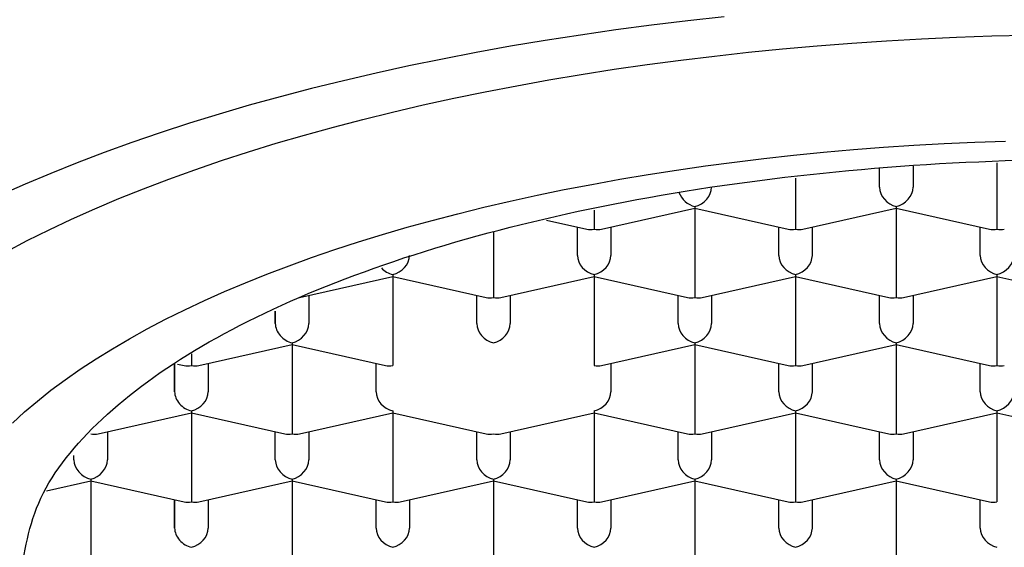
# Model space of a CAD drawing. Header units: millimetres. Extents: x 8 to 785, y 12 to 916.
# Tile 33 of 46: x 480 to 487, y 740 to 744. Entities that reach past the tile are written whole.
import ezdxf

# ---------------------------------------------------------------- set-up
doc = ezdxf.new("R2010")
doc.units = ezdxf.units.MM

msp = doc.modelspace()

# ---------------------------------------------------------------- linework, layer by layer
at = {"color": 7, "linetype": 'Continuous', "lineweight": 30}
for p, q in [((487.0045, 742.8995), (487.0045, 742.5779)), ((486.1295, 742.7189), (486.1295, 742.8611)), ((486.3795, 742.8755), (486.3795, 742.7189)), ((485.5045, 742.787), (485.5045, 742.5779)), ((484.0045, 742.5483), (484.0045, 742.4065)), ((484.0595, 742.4058), (484.7545, 742.5626)), ((484.7545, 742.5757), (484.7545, 742.5626)), ((484.7545, 742.5626), (485.4495, 742.4058)), ((484.7545, 742.5626), (484.7545, 742.0704)), ((485.5045, 742.5779), (485.5045, 742.4065)), ((485.5595, 742.4058), (486.2545, 742.5626)), ((486.2545, 742.5757), (486.2545, 742.5626)), ((486.2545, 742.5626), (486.9495, 742.4058)), ((486.2545, 742.5626), (486.2545, 742.0704)), ((487.0045, 742.5779), (487.0045, 742.4065)), ((483.6489, 742.4736), (483.9495, 742.4058)), ((483.2545, 742.3866), (483.2545, 742.0704)), ((483.8795, 742.2114), (483.8795, 742.4216)), ((484.1295, 742.4216), (484.1295, 742.2114)), ((485.3795, 742.2114), (485.3795, 742.4216)), ((485.6295, 742.4216), (485.6295, 742.2114)), ((486.8795, 742.2114), (486.8795, 742.4216)), ((481.8095, 741.8982), (482.5045, 742.055)), ((482.5045, 742.0681), (482.5045, 742.055)), ((482.5045, 742.055), (483.1995, 741.8982)), ((482.5045, 742.055), (482.5045, 741.5628)), ((483.2545, 742.0704), (483.2545, 741.8989)), ((483.3095, 741.8982), (484.0045, 742.055)), ((484.0045, 742.0681), (484.0045, 742.055)), ((484.0045, 742.055), (484.6995, 741.8982)), ((484.0045, 742.055), (484.0045, 741.5628)), ((484.7545, 742.0704), (484.7545, 741.8989)), ((484.8095, 741.8982), (485.5045, 742.055)), ((485.5045, 742.0681), (485.5045, 742.055)), ((485.5045, 742.055), (486.1995, 741.8982)), ((485.5045, 742.055), (485.5045, 741.5628)), ((486.2545, 742.0704), (486.2545, 741.8989)), ((486.3095, 741.8982), (487.0045, 742.055)), ((487.0045, 742.0681), (487.0045, 742.055)), ((487.0045, 742.055), (487.6995, 741.8982)), ((487.0045, 742.055), (487.0045, 741.5628)), ((481.8795, 741.914), (481.8795, 741.7038)), ((483.1295, 741.7038), (483.1295, 741.914)), ((483.3795, 741.914), (483.3795, 741.7038)), ((484.6295, 741.7038), (484.6295, 741.914)), ((484.8795, 741.914), (484.8795, 741.7038)), ((486.1295, 741.7038), (486.1295, 741.914)), ((486.3795, 741.914), (486.3795, 741.7038)), ((481.6295, 741.7038), (481.6295, 741.7955)), ((481.6295, 741.7955), (481.6295, 741.7038)), ((481.7545, 741.5605), (481.7545, 741.5474)), ((482.5045, 741.5628), (482.5045, 741.3913)), ((484.0045, 741.5628), (484.0045, 741.3913)), ((484.7545, 741.5605), (484.7545, 741.5474)), ((485.5045, 741.5628), (485.5045, 741.3913)), ((486.2545, 741.5605), (486.2545, 741.5474)), ((487.0045, 741.5628), (487.0045, 741.3913)), ((481.0595, 741.3907), (481.7545, 741.5474)), ((481.7545, 741.5474), (482.4495, 741.3907)), ((481.7545, 741.5474), (481.7545, 741.0552)), ((484.0595, 741.3907), (484.7545, 741.5474)), ((484.7545, 741.5474), (485.4495, 741.3907)), ((484.7545, 741.5474), (484.7545, 741.0552)), ((485.5595, 741.3907), (486.2545, 741.5474)), ((486.2545, 741.5474), (486.9495, 741.3907)), ((486.2545, 741.5474), (486.2545, 741.0552)), ((481.0045, 741.4781), (481.0045, 741.3913)), ((480.8795, 741.1962), (480.8795, 741.4064)), ((480.8795, 741.4064), (480.8795, 741.1962)), ((480.9, 741.4018), (480.9495, 741.3907)), ((481.1295, 741.4064), (481.1295, 741.1962)), ((482.3795, 741.1962), (482.3795, 741.4064)), ((484.1295, 741.4064), (484.1295, 741.1962)), ((485.3795, 741.1962), (485.3795, 741.4064)), ((485.6295, 741.4064), (485.6295, 741.1962)), ((486.8795, 741.1962), (486.8795, 741.4064)), ((481.0045, 741.0529), (481.0045, 741.0399)), ((481.7545, 741.0552), (481.7545, 740.8837)), ((482.5045, 741.0529), (482.5045, 741.0399)), ((484.0045, 741.0529), (484.0045, 741.0399)), ((484.7545, 741.0552), (484.7545, 740.8837)), ((485.5045, 741.0529), (485.5045, 741.0399)), ((486.2545, 741.0552), (486.2545, 740.8837)), ((487.0045, 741.0529), (487.0045, 741.0399)), ((480.3095, 740.8831), (481.0045, 741.0399)), ((481.0045, 741.0399), (481.6995, 740.8831)), ((481.0045, 741.0399), (481.0045, 740.5476)), ((481.8095, 740.8831), (482.5045, 741.0399)), ((482.5045, 741.0399), (483.1995, 740.8831)), ((482.5045, 741.0399), (482.5045, 740.5476)), ((483.3095, 740.8831), (484.0045, 741.0399)), ((484.0045, 741.0399), (484.6995, 740.8831)), ((484.0045, 741.0399), (484.0045, 740.5476)), ((484.8095, 740.8831), (485.5045, 741.0399)), ((485.5045, 741.0399), (486.1995, 740.8831)), ((485.5045, 741.0399), (485.5045, 740.5476)), ((486.3095, 740.8831), (487.0045, 741.0399)), ((487.0045, 741.0399), (487.6995, 740.8831)), ((487.0045, 741.0399), (487.0045, 740.5476)), ((480.3795, 740.8989), (480.3795, 740.6886)), ((481.6295, 740.6886), (481.6295, 740.8989)), ((481.8795, 740.8989), (481.8795, 740.6886)), ((483.1295, 740.6886), (483.1295, 740.8989)), ((483.3795, 740.8989), (483.3795, 740.6886)), ((484.6295, 740.6886), (484.6295, 740.8989)), ((484.8795, 740.8989), (484.8795, 740.6886)), ((486.1295, 740.6886), (486.1295, 740.8989)), ((486.3795, 740.8989), (486.3795, 740.6886)), ((480.1295, 740.6886), (480.1295, 740.7211)), ((480.2545, 740.5454), (480.2545, 740.5323)), ((481.0045, 740.5476), (481.0045, 740.3762)), ((481.7545, 740.5454), (481.7545, 740.5323)), ((482.5045, 740.5476), (482.5045, 740.3762)), ((483.2545, 740.5454), (483.2545, 740.5323)), ((484.0045, 740.5476), (484.0045, 740.3762)), ((484.7545, 740.5454), (484.7545, 740.5323)), ((485.5045, 740.5476), (485.5045, 740.3762)), ((486.2545, 740.5454), (486.2545, 740.5323)), ((487.0045, 740.5476), (487.0045, 740.3762)), ((479.9252, 740.458), (480.2545, 740.5323)), ((480.2545, 740.5323), (480.9495, 740.3755)), ((480.2545, 740.5323), (480.2545, 740.0401)), ((481.0595, 740.3755), (481.7545, 740.5323)), ((481.7545, 740.5323), (482.4495, 740.3755)), ((481.7545, 740.5323), (481.7545, 740.0401)), ((482.5595, 740.3755), (483.2545, 740.5323)), ((483.2545, 740.5323), (483.9495, 740.3755)), ((483.2545, 740.5323), (483.2545, 740.0401)), ((484.0595, 740.3755), (484.7545, 740.5323)), ((484.7545, 740.5323), (485.4495, 740.3755)), ((484.7545, 740.5323), (484.7545, 740.0401)), ((485.5595, 740.3755), (486.2545, 740.5323)), ((486.2545, 740.5323), (486.9495, 740.3755)), ((486.2545, 740.5323), (486.2545, 740.0401)), ((480.8795, 740.1811), (480.8795, 740.3913)), ((480.8795, 740.3913), (480.8795, 740.1811)), ((481.1295, 740.3913), (481.1295, 740.1811)), ((482.3795, 740.1811), (482.3795, 740.3913)), ((482.6295, 740.3913), (482.6295, 740.1811)), ((483.8795, 740.1811), (483.8795, 740.3913)), ((484.1295, 740.3913), (484.1295, 740.1811)), ((485.3795, 740.1811), (485.3795, 740.3913)), ((485.6295, 740.3913), (485.6295, 740.1811)), ((486.8795, 740.1811), (486.8795, 740.3913)), ((480.2545, 740.0401), (480.2545, 739.8686)), ((481.7545, 740.0401), (481.7545, 739.8686)), ((483.2545, 740.0401), (483.2545, 739.8686)), ((484.7545, 740.0401), (484.7545, 739.8686)), ((486.2545, 740.0401), (486.2545, 739.8686))]:
    msp.add_line(p, q, dxfattribs=at)
at = {"color": 7, "linetype": 'Continuous', "lineweight": 30, "flags": 128}
for points in [[(484.9722, 743.9881), (484.7013, 743.9582), (484.4325, 743.9256), (484.166, 743.8903), (483.902, 743.8522), (483.6406, 743.8115), (483.382, 743.7681), (483.1265, 743.722), (482.8741, 743.6734), (482.625, 743.6222), (482.3795, 743.5684), (482.1376, 743.5122), (481.8996, 743.4535), (481.6656, 743.3925), (481.4358, 743.329), (481.2103, 743.2632), (480.9893, 743.1951), (480.7729, 743.1248), (480.5613, 743.0523), (480.3547, 742.9777), (480.1531, 742.9009), (479.9567, 742.8222), (479.7657, 742.7414), (479.5801, 742.6587)], [(479.6238, 742.239), (479.7813, 742.3213), (479.9442, 742.4021), (480.1124, 742.4811), (480.2859, 742.5584), (480.4645, 742.6339), (480.648, 742.7075), (480.8365, 742.7793), (481.0297, 742.849), (481.2275, 742.9168), (481.4298, 742.9826), (481.6364, 743.0462), (481.8472, 743.1077), (482.0621, 743.167), (482.2808, 743.2242), (482.5034, 743.279), (482.7295, 743.3316), (482.959, 743.3818), (483.1919, 743.4297), (483.4278, 743.4751), (483.6668, 743.5182), (483.9085, 743.5588), (484.1529, 743.5969), (484.3997, 743.6324), (484.6488, 743.6655), (484.9001, 743.696), (485.1533, 743.7239), (485.4083, 743.7492), (485.665, 743.7719), (485.923, 743.7919), (486.1823, 743.8093), (486.4427, 743.8241), (486.704, 743.8362), (486.966, 743.8456), (487.2285, 743.8523)], [(479.6705, 740.963), (479.7609, 741.0453), (479.8568, 741.1266), (479.9582, 741.2068), (480.0648, 741.286), (480.1767, 741.3641), (480.2939, 741.441), (480.4161, 741.5167), (480.5434, 741.5912), (480.6756, 741.6643), (480.8126, 741.736), (480.9544, 741.8063), (481.1009, 741.8751), (481.252, 741.9424), (481.4074, 742.0081), (481.5673, 742.0722), (481.7314, 742.1347), (481.8996, 742.1954), (482.0718, 742.2544), (482.2479, 742.3117), (482.4278, 742.3671), (482.6113, 742.4206), (482.7984, 742.4723), (482.9889, 742.522), (483.1826, 742.5698), (483.3795, 742.6155), (483.5793, 742.6593), (483.7821, 742.7009), (483.9875, 742.7405), (484.1955, 742.778), (484.406, 742.8133), (484.6187, 742.8465), (484.8337, 742.8775), (485.0506, 742.9062), (485.2693, 742.9328), (485.4898, 742.9571), (485.7118, 742.9791), (485.9352, 742.9989), (486.1599, 743.0163), (486.3857, 743.0315), (486.6124, 743.0443), (486.8398, 743.0548), (487.068, 743.063)]]:
    msp.add_lwpolyline(points, dxfattribs=at)
at = {"color": 7, "linetype": 'Continuous', "lineweight": 30}
for centre, major_axis, start_param, end_param in [((484.7545, 742.6907), (0.1061, -0.0848), 4.02983, 5.269922), ((484.7545, 742.6907), (0.1061, 0.0848), 4.154856, 5.725652), ((486.2545, 742.6907), (0.1061, -0.0848), 3.699126, 5.269922), ((486.2545, 742.6907), (0.1061, 0.0848), 4.154856, 5.725652), ((484.0045, 742.5215), (0.1061, 0.0848), 3.699126, 4.154856), ((484.0045, 742.5215), (0.1061, -0.0848), 5.269922, 5.725652), ((485.5045, 742.5215), (0.1061, 0.0848), 3.699126, 4.154856), ((485.5045, 742.5215), (0.1061, -0.0848), 5.269922, 5.725652), ((487.0045, 742.5215), (0.1061, 0.0848), 3.699126, 4.154856), ((487.0045, 742.5215), (0.1061, -0.0848), 5.269922, 5.725652), ((482.5045, 742.1832), (0.1061, 0.0848), 4.154856, 5.725652), ((484.0045, 742.1832), (0.1061, -0.0848), 3.699126, 5.269922), ((484.0045, 742.1832), (0.1061, 0.0848), 4.154856, 5.725652), ((485.5045, 742.1832), (0.1061, -0.0848), 3.699126, 5.269922), ((485.5045, 742.1832), (0.1061, 0.0848), 4.154856, 5.725652), ((487.0045, 742.1832), (0.1061, -0.0848), 3.699126, 5.269922), ((487.0045, 742.1832), (0.1061, 0.0848), 4.154856, 5.725652), ((482.5045, 742.1832), (0.1061, -0.0848), 4.519812, 5.269922), ((483.2545, 742.014), (0.1061, 0.0848), 3.699126, 4.154856), ((483.2545, 742.014), (0.1061, -0.0848), 5.269922, 5.725652), ((484.7545, 742.014), (0.1061, 0.0848), 3.699126, 4.154856), ((484.7545, 742.014), (0.1061, -0.0848), 5.269922, 5.725652), ((486.2545, 742.014), (0.1061, 0.0848), 3.699126, 4.154856), ((486.2545, 742.014), (0.1061, -0.0848), 5.269922, 5.725652), ((481.7545, 741.6756), (0.1061, -0.0848), 3.699124, 5.269922), ((481.7545, 741.6756), (0.1061, 0.0848), 4.154856, 5.725652), ((483.2545, 741.6756), (0.1061, -0.0848), 3.699126, 5.269922), ((483.2545, 741.6756), (0.1061, 0.0848), 4.154856, 5.725652), ((484.7545, 741.6756), (0.1061, -0.0848), 3.699126, 5.269922), ((484.7545, 741.6756), (0.1061, 0.0848), 4.154856, 5.725652), ((486.2545, 741.6756), (0.1061, -0.0848), 3.699126, 5.269922), ((486.2545, 741.6756), (0.1061, 0.0848), 4.154856, 5.725652), ((481.0045, 741.5064), (0.1061, 0.0848), 3.699126, 4.154856), ((481.0045, 741.5064), (0.1061, -0.0848), 5.269922, 5.725652), ((482.5045, 741.5064), (0.1061, 0.0848), 3.699126, 4.154856), ((484.0045, 741.5064), (0.1061, -0.0848), 5.26992, 5.725652), ((485.5045, 741.5064), (0.1061, 0.0848), 3.699126, 4.154856), ((485.5045, 741.5064), (0.1061, -0.0848), 5.269922, 5.725652), ((487.0045, 741.5064), (0.1061, 0.0848), 3.699126, 4.154856), ((487.0045, 741.5064), (0.1061, -0.0848), 5.269922, 5.725652), ((481.0045, 741.168), (0.1061, -0.0848), 3.699124, 5.269922), ((481.0045, 741.168), (0.1061, 0.0848), 4.154856, 5.725652), ((482.5045, 741.168), (0.1061, -0.0848), 3.699126, 5.269922), ((484.0045, 741.168), (0.1061, 0.0848), 4.154856, 5.725652), ((485.5045, 741.168), (0.1061, -0.0848), 3.699126, 5.269922), ((485.5045, 741.168), (0.1061, 0.0848), 4.154856, 5.725652), ((487.0045, 741.168), (0.1061, -0.0848), 3.699126, 5.269922), ((487.0045, 741.168), (0.1061, 0.0848), 4.154856, 5.725652), ((480.2545, 740.9988), (0.1061, -0.0848), 5.269922, 5.725652), ((481.7545, 740.9988), (0.1061, 0.0848), 3.699126, 4.154856), ((481.7545, 740.9988), (0.1061, -0.0848), 5.269922, 5.725652), ((483.2545, 740.9988), (0.1061, 0.0848), 3.699126, 4.154858), ((483.2545, 740.9988), (0.1061, -0.0848), 5.269923, 5.725652), ((484.7545, 740.9988), (0.1061, 0.0848), 3.699126, 4.154856), ((484.7545, 740.9988), (0.1061, -0.0848), 5.269922, 5.725652), ((486.2545, 740.9988), (0.1061, 0.0848), 3.699126, 4.154856), ((486.2545, 740.9988), (0.1061, -0.0848), 5.269922, 5.725652), ((480.2545, 740.6604), (0.1061, -0.0848), 3.699126, 5.269922), ((480.2545, 740.6604), (0.1061, 0.0848), 4.154856, 5.725652), ((481.7545, 740.6604), (0.1061, -0.0848), 3.699126, 5.269922), ((481.7545, 740.6604), (0.1061, 0.0848), 4.154856, 5.725652), ((483.2545, 740.6604), (0.1061, -0.0848), 3.699126, 5.269922), ((483.2545, 740.6604), (0.1061, 0.0848), 4.154856, 5.725652), ((484.7545, 740.6604), (0.1061, -0.0848), 3.699126, 5.269922), ((484.7545, 740.6604), (0.1061, 0.0848), 4.154856, 5.725652), ((486.2545, 740.6604), (0.1061, -0.0848), 3.699126, 5.269922), ((486.2545, 740.6604), (0.1061, 0.0848), 4.154856, 5.725652), ((481.0045, 740.4912), (0.1061, 0.0848), 3.699126, 4.154856), ((481.0045, 740.4912), (0.1061, -0.0848), 5.269922, 5.725652), ((482.5045, 740.4912), (0.1061, 0.0848), 3.699126, 4.154856), ((482.5045, 740.4912), (0.1061, -0.0848), 5.269922, 5.725652), ((484.0045, 740.4912), (0.1061, 0.0848), 3.699126, 4.154856), ((484.0045, 740.4912), (0.1061, -0.0848), 5.269922, 5.725652), ((485.5045, 740.4912), (0.1061, 0.0848), 3.699126, 4.154856), ((485.5045, 740.4912), (0.1061, -0.0848), 5.269922, 5.725652), ((487.0045, 740.4912), (0.1061, 0.0848), 3.699126, 4.154856), ((481.0045, 740.1529), (0.1061, -0.0848), 3.699124, 5.269922), ((481.0045, 740.1529), (0.1061, 0.0848), 4.154856, 5.725652), ((482.5045, 740.1529), (0.1061, -0.0848), 3.699126, 5.269922), ((482.5045, 740.1529), (0.1061, 0.0848), 4.154856, 5.725652), ((484.0045, 740.1529), (0.1061, -0.0848), 3.699126, 5.269922), ((484.0045, 740.1529), (0.1061, 0.0848), 4.154856, 5.725652), ((485.5045, 740.1529), (0.1061, -0.0848), 3.699126, 5.269922), ((485.5045, 740.1529), (0.1061, 0.0848), 4.154856, 5.725652), ((487.0045, 740.1529), (0.1061, -0.0848), 3.699126, 5.269922)]:
    msp.add_ellipse(centre, major_axis=major_axis, ratio=0.779846, start_param=start_param, end_param=end_param, dxfattribs=at)
msp.add_open_spline([(479.7295, 739.7928), (479.7593, 739.998), (479.8191, 740.4084), (480.2963, 741.0004), (481.0379, 741.546), (482.0436, 742.0243), (483.2672, 742.4167), (484.6637, 742.7084), (486.1788, 742.8879), (487.7545, 742.9486), (489.3302, 742.8879), (490.8453, 742.7084), (492.2417, 742.4167), (493.4653, 742.0243), (494.471, 741.546), (495.2127, 741.0004), (495.6899, 740.4084), (495.7496, 739.998), (495.7795, 739.7928)], degree=3, dxfattribs=at)

doc.saveas('drawing.dxf')
